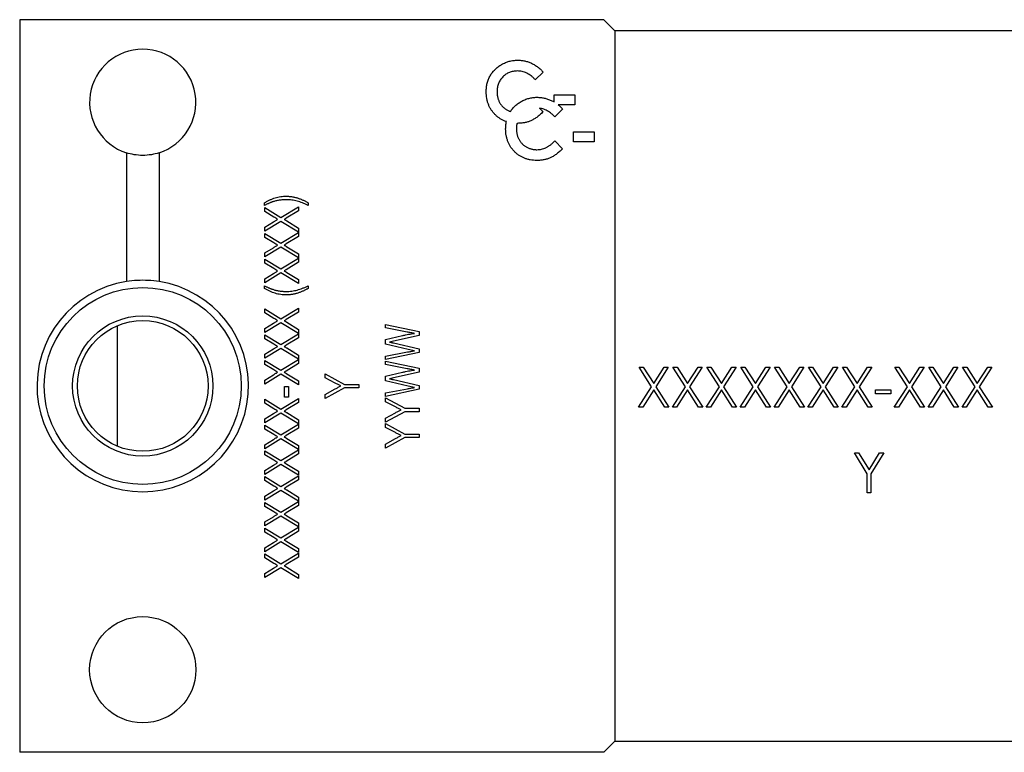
# Model space of a CAD drawing. Header units: inches. Extents: x 6.4 to 30, y 4.1 to 18.2.
# Tile 3 of 34: x 11.7 to 13.8, y 4.1 to 5.7. Entities that reach past the tile are written whole.
import ezdxf

# ---------------------------------------------------------------- set-up
doc = ezdxf.new("R2010")
doc.units = ezdxf.units.IN
doc.header["$LTSCALE"] = 2
doc.header["$MEASUREMENT"] = 0

msp = doc.modelspace()

# ---------------------------------------------------------------- linework, layer by layer
at = {"color": 7, "linetype": 'Continuous', "lineweight": 25}
for p, q in [((11.7033, 5.6611), (11.7033, 4.1361)), ((12.9183, 5.6611), (11.7033, 5.6611)), ((12.9413, 5.6381), (12.9183, 5.6611)), ((12.9413, 5.6384), (14.0813, 5.6384)), ((12.9413, 5.6381), (12.9413, 5.6384)), ((12.9413, 5.6381), (12.9413, 4.1591)), ((12.7925, 5.5518), (12.776, 5.5361)), ((12.8149, 5.5046), (12.8582, 5.5046)), ((12.8149, 5.4898), (12.8149, 5.5046)), ((12.8582, 5.5046), (12.8582, 5.4838)), ((12.7849, 5.4767), (12.792, 5.4692)), ((12.8329, 5.4746), (12.8165, 5.4589)), ((12.8582, 5.4838), (12.8235, 5.4838)), ((12.8165, 5.4087), (12.8324, 5.3919)), ((12.8553, 5.4274), (12.8986, 5.4274)), ((12.8553, 5.4065), (12.8553, 5.4274)), ((12.8986, 5.4274), (12.8986, 5.4065)), ((12.8986, 5.4065), (12.8553, 5.4065)), ((11.9254, 5.3839), (11.9254, 5.1159)), ((11.9932, 5.3839), (11.9932, 5.1159)), ((12.2124, 5.2745), (12.2124, 5.2799)), ((12.2133, 5.2699), (12.2468, 5.2495)), ((12.2133, 5.2616), (12.2133, 5.2699)), ((12.2468, 5.2495), (12.2833, 5.2718)), ((12.2833, 5.2718), (12.2833, 5.2634)), ((12.3033, 5.2799), (12.3033, 5.2745)), ((12.2319, 5.2503), (12.2133, 5.2616)), ((12.2833, 5.2634), (12.2579, 5.248)), ((12.2468, 5.2412), (12.2133, 5.2209)), ((12.2133, 5.2292), (12.2313, 5.2402)), ((12.2133, 5.2209), (12.2133, 5.2292)), ((12.2833, 5.219), (12.2468, 5.2412)), ((12.2588, 5.2422), (12.2833, 5.2273)), ((12.2833, 5.2273), (12.2833, 5.219)), ((12.2133, 5.2163), (12.2468, 5.1959)), ((12.2133, 5.208), (12.2133, 5.2163)), ((12.2319, 5.1967), (12.2133, 5.208)), ((12.2468, 5.1959), (12.2833, 5.2181)), ((12.2833, 5.2098), (12.2579, 5.1943)), ((12.2833, 5.2181), (12.2833, 5.2098)), ((12.2468, 5.1876), (12.2133, 5.1672)), ((12.2133, 5.1755), (12.2313, 5.1865)), ((12.2833, 5.1654), (12.2468, 5.1876)), ((12.2588, 5.1886), (12.2833, 5.1737)), ((12.2133, 5.1672), (12.2133, 5.1755)), ((12.2133, 5.1627), (12.2468, 5.1423)), ((12.2133, 5.1544), (12.2133, 5.1627)), ((12.2468, 5.1423), (12.2833, 5.1645)), ((12.2833, 5.1737), (12.2833, 5.1654)), ((12.2833, 5.1645), (12.2833, 5.1562)), ((12.2319, 5.143), (12.2133, 5.1544)), ((12.2833, 5.1562), (12.2579, 5.1407)), ((12.2468, 5.134), (12.2133, 5.1136)), ((12.2133, 5.1219), (12.2313, 5.1329)), ((12.2133, 5.1136), (12.2133, 5.1219)), ((12.2833, 5.1118), (12.2468, 5.134)), ((12.2588, 5.135), (12.2833, 5.1201)), ((12.2124, 5.1018), (12.2124, 5.1072)), ((12.2833, 5.1201), (12.2833, 5.1118)), ((12.3033, 5.1072), (12.3033, 5.1018)), ((12.2468, 5.0386), (12.2833, 5.0609)), ((12.2833, 5.0609), (12.2833, 5.0525)), ((12.2133, 5.059), (12.2468, 5.0386)), ((12.2133, 5.0507), (12.2133, 5.059)), ((12.2319, 5.0394), (12.2133, 5.0507)), ((12.2833, 5.0525), (12.2579, 5.0371)), ((11.9061, 5.0237), (11.9061, 4.7734)), ((12.2468, 5.0303), (12.2133, 5.0099)), ((12.2133, 5.0183), (12.2313, 5.0293)), ((12.2833, 5.0081), (12.2468, 5.0303)), ((12.2588, 5.0313), (12.2833, 5.0164)), ((12.4642, 5.0268), (12.5342, 5.0118)), ((12.4642, 5.0194), (12.4642, 5.0268)), ((12.5092, 5.0108), (12.4642, 5.0194)), ((12.2133, 5.0099), (12.2133, 5.0183)), ((12.2133, 5.0054), (12.2468, 4.985)), ((12.2133, 4.9971), (12.2133, 5.0054)), ((12.2468, 4.985), (12.2833, 5.0072)), ((12.2833, 4.9989), (12.2579, 4.9834)), ((12.2833, 5.0164), (12.2833, 5.0081)), ((12.2833, 5.0072), (12.2833, 4.9989)), ((12.4642, 4.9955), (12.4996, 5.0037)), ((12.5342, 5.0038), (12.4808, 4.9917)), ((12.5342, 5.0118), (12.5342, 5.0038)), ((12.2319, 4.9858), (12.2133, 4.9971)), ((12.4642, 4.9854), (12.4642, 4.9955)), ((12.5114, 4.9744), (12.4642, 4.9854)), ((12.4808, 4.9917), (12.4726, 4.9899)), ((12.4808, 4.9883), (12.5342, 4.976)), ((12.2468, 4.9767), (12.2133, 4.9563)), ((12.2133, 4.9646), (12.2313, 4.9756)), ((12.2133, 4.9563), (12.2133, 4.9646)), ((12.2833, 4.9545), (12.2468, 4.9767)), ((12.2588, 4.9777), (12.2833, 4.9628)), ((12.2833, 4.9628), (12.2833, 4.9545)), ((12.4642, 4.9608), (12.5101, 4.9694)), ((12.5342, 4.968), (12.4642, 4.9534)), ((12.4642, 4.9534), (12.4642, 4.9608)), ((12.5244, 4.9718), (12.5114, 4.9744)), ((12.5342, 4.976), (12.5342, 4.968)), ((12.2133, 4.9518), (12.2468, 4.9314)), ((12.2133, 4.9434), (12.2133, 4.9518)), ((12.2319, 4.9321), (12.2133, 4.9434)), ((12.2468, 4.9314), (12.2833, 4.9536)), ((12.2833, 4.9453), (12.2579, 4.9298)), ((12.2833, 4.9536), (12.2833, 4.9453)), ((12.4642, 4.9505), (12.5342, 4.9355)), ((12.4642, 4.9431), (12.4642, 4.9505)), ((12.5092, 4.9345), (12.4642, 4.9431)), ((12.9918, 4.9379), (13.0005, 4.9379)), ((13.018, 4.897), (12.9918, 4.9379)), ((13.0005, 4.9379), (13.0223, 4.9038)), ((13.0223, 4.9038), (13.0441, 4.9379)), ((13.0527, 4.9379), (13.0266, 4.897)), ((13.0441, 4.9379), (13.0527, 4.9379)), ((13.0624, 4.9379), (13.071, 4.9379)), ((13.0885, 4.897), (13.0624, 4.9379)), ((13.071, 4.9379), (13.0928, 4.9038)), ((13.0928, 4.9038), (13.1146, 4.9379)), ((13.1233, 4.9379), (13.0971, 4.897)), ((13.1146, 4.9379), (13.1233, 4.9379)), ((13.1329, 4.9379), (13.1415, 4.9379)), ((13.159, 4.897), (13.1329, 4.9379)), ((13.1415, 4.9379), (13.1633, 4.9038)), ((13.1633, 4.9038), (13.1851, 4.9379)), ((13.1938, 4.9379), (13.1676, 4.897)), ((13.1851, 4.9379), (13.1938, 4.9379)), ((13.2034, 4.9379), (13.212, 4.9379)), ((13.2295, 4.897), (13.2034, 4.9379)), ((13.212, 4.9379), (13.2338, 4.9038)), ((13.2338, 4.9038), (13.2557, 4.9379)), ((13.2643, 4.9379), (13.2382, 4.897)), ((13.2557, 4.9379), (13.2643, 4.9379)), ((13.2739, 4.9379), (13.2825, 4.9379)), ((13.3, 4.897), (13.2739, 4.9379)), ((13.2825, 4.9379), (13.3043, 4.9038)), ((13.3043, 4.9038), (13.3262, 4.9379)), ((13.3348, 4.9379), (13.3087, 4.897)), ((13.3262, 4.9379), (13.3348, 4.9379)), ((13.3444, 4.9379), (13.353, 4.9379)), ((13.3706, 4.897), (13.3444, 4.9379)), ((13.353, 4.9379), (13.3749, 4.9038)), ((13.3749, 4.9038), (13.3967, 4.9379)), ((13.4053, 4.9379), (13.3792, 4.897)), ((13.3967, 4.9379), (13.4053, 4.9379)), ((13.4149, 4.9379), (13.4236, 4.9379)), ((13.4411, 4.897), (13.4149, 4.9379)), ((13.4236, 4.9379), (13.4454, 4.9038)), ((13.4454, 4.9038), (13.4672, 4.9379)), ((13.4758, 4.9379), (13.4497, 4.897)), ((13.4672, 4.9379), (13.4758, 4.9379)), ((13.5239, 4.9379), (13.5325, 4.9379)), ((13.55, 4.897), (13.5239, 4.9379)), ((13.5325, 4.9379), (13.5543, 4.9038)), ((13.5543, 4.9038), (13.5762, 4.9379)), ((13.5848, 4.9379), (13.5587, 4.897)), ((13.5762, 4.9379), (13.5848, 4.9379)), ((13.5944, 4.9379), (13.603, 4.9379)), ((13.6206, 4.897), (13.5944, 4.9379)), ((13.603, 4.9379), (13.6249, 4.9038)), ((13.6249, 4.9038), (13.6467, 4.9379)), ((13.6553, 4.9379), (13.6292, 4.897)), ((13.6467, 4.9379), (13.6553, 4.9379)), ((13.6649, 4.9379), (13.6736, 4.9379)), ((13.6911, 4.897), (13.6649, 4.9379)), ((13.6736, 4.9379), (13.6954, 4.9038)), ((13.6954, 4.9038), (13.7172, 4.9379)), ((13.7258, 4.9379), (13.6997, 4.897)), ((13.7172, 4.9379), (13.7258, 4.9379)), ((12.2468, 4.9231), (12.2133, 4.9027)), ((12.2133, 4.911), (12.2313, 4.922)), ((12.2833, 4.9009), (12.2468, 4.9231)), ((12.2588, 4.924), (12.2833, 4.9092)), ((12.3387, 4.9236), (12.3791, 4.9018)), ((12.3387, 4.9154), (12.3387, 4.9236)), ((12.4642, 4.9191), (12.4996, 4.9273)), ((12.4642, 4.909), (12.4642, 4.9191)), ((12.5342, 4.9274), (12.4808, 4.9154)), ((12.5342, 4.9355), (12.5342, 4.9274)), ((12.2133, 4.9027), (12.2133, 4.911)), ((12.2542, 4.8972), (12.2624, 4.8972)), ((12.2542, 4.8754), (12.2542, 4.8972)), ((12.2624, 4.8972), (12.2624, 4.8754)), ((12.2833, 4.9092), (12.2833, 4.9009)), ((12.3593, 4.9047), (12.3387, 4.9154)), ((12.3791, 4.9018), (12.4087, 4.9018)), ((12.4087, 4.9018), (12.4087, 4.8945)), ((12.5114, 4.898), (12.4642, 4.909)), ((12.4808, 4.9154), (12.4726, 4.9136)), ((12.4808, 4.9119), (12.5342, 4.8996)), ((12.5244, 4.8954), (12.5114, 4.898)), ((12.5342, 4.8996), (12.5342, 4.8917)), ((12.9908, 4.8545), (13.018, 4.897)), ((13.0266, 4.897), (13.0538, 4.8545)), ((13.0613, 4.8545), (13.0885, 4.897)), ((13.0971, 4.897), (13.1243, 4.8545)), ((13.1318, 4.8545), (13.159, 4.897)), ((13.1676, 4.897), (13.1948, 4.8545)), ((13.2023, 4.8545), (13.2295, 4.897)), ((13.2382, 4.897), (13.2654, 4.8545)), ((13.2728, 4.8545), (13.3, 4.897)), ((13.3087, 4.897), (13.3359, 4.8545)), ((13.3433, 4.8545), (13.3706, 4.897)), ((13.3792, 4.897), (13.4064, 4.8545)), ((13.4139, 4.8545), (13.4411, 4.897)), ((13.4497, 4.897), (13.4769, 4.8545)), ((13.5228, 4.8545), (13.55, 4.897)), ((13.5587, 4.897), (13.5859, 4.8545)), ((13.5933, 4.8545), (13.6206, 4.897)), ((13.6292, 4.897), (13.6564, 4.8545)), ((13.6639, 4.8545), (13.6911, 4.897)), ((13.6997, 4.897), (13.7269, 4.8545)), ((12.2624, 4.8754), (12.2542, 4.8754)), ((12.3791, 4.8945), (12.3387, 4.8727)), ((12.3387, 4.8808), (12.3598, 4.8925)), ((12.3387, 4.8727), (12.3387, 4.8808)), ((12.4087, 4.8945), (12.3791, 4.8945)), ((12.4642, 4.8844), (12.5101, 4.893)), ((12.5342, 4.8917), (12.4642, 4.877)), ((12.4642, 4.877), (12.4642, 4.8844)), ((13.0223, 4.8903), (12.9994, 4.8545)), ((13.0452, 4.8545), (13.0223, 4.8903)), ((13.0928, 4.8903), (13.0699, 4.8545)), ((13.1157, 4.8545), (13.0928, 4.8903)), ((13.1633, 4.8903), (13.1404, 4.8545)), ((13.1862, 4.8545), (13.1633, 4.8903)), ((13.2338, 4.8903), (13.2109, 4.8545)), ((13.2567, 4.8545), (13.2338, 4.8903)), ((13.3043, 4.8903), (13.2815, 4.8545)), ((13.3272, 4.8545), (13.3043, 4.8903)), ((13.3749, 4.8903), (13.352, 4.8545)), ((13.3977, 4.8545), (13.3749, 4.8903)), ((13.4454, 4.8903), (13.4225, 4.8545)), ((13.4683, 4.8545), (13.4454, 4.8903)), ((13.4838, 4.8909), (13.5159, 4.8909)), ((13.4838, 4.8823), (13.4838, 4.8909)), ((13.5159, 4.8823), (13.4838, 4.8823)), ((13.5159, 4.8909), (13.5159, 4.8823)), ((13.5543, 4.8903), (13.5315, 4.8545)), ((13.5772, 4.8545), (13.5543, 4.8903)), ((13.6249, 4.8903), (13.602, 4.8545)), ((13.6477, 4.8545), (13.6249, 4.8903)), ((13.6954, 4.8903), (13.6725, 4.8545)), ((13.7183, 4.8545), (13.6954, 4.8903)), ((12.2133, 4.8709), (12.2468, 4.8505)), ((12.2133, 4.8625), (12.2133, 4.8709)), ((12.2319, 4.8512), (12.2133, 4.8625)), ((12.2468, 4.8505), (12.2833, 4.8727)), ((12.2833, 4.8644), (12.2579, 4.8489)), ((12.2833, 4.8727), (12.2833, 4.8644)), ((12.4642, 4.874), (12.5045, 4.8522)), ((12.4642, 4.8659), (12.4642, 4.874)), ((12.4848, 4.8551), (12.4642, 4.8659)), ((12.2468, 4.8422), (12.2133, 4.8218)), ((12.2133, 4.8301), (12.2313, 4.8411)), ((12.2833, 4.8199), (12.2468, 4.8422)), ((12.2588, 4.8431), (12.2833, 4.8283)), ((12.5045, 4.8449), (12.4642, 4.8231)), ((12.4642, 4.8313), (12.4853, 4.843)), ((12.5045, 4.8522), (12.5342, 4.8522)), ((12.5342, 4.8449), (12.5045, 4.8449)), ((12.5342, 4.8522), (12.5342, 4.8449)), ((12.9994, 4.8545), (12.9908, 4.8545)), ((13.0538, 4.8545), (13.0452, 4.8545)), ((13.0699, 4.8545), (13.0613, 4.8545)), ((13.1243, 4.8545), (13.1157, 4.8545)), ((13.1404, 4.8545), (13.1318, 4.8545)), ((13.1948, 4.8545), (13.1862, 4.8545)), ((13.2109, 4.8545), (13.2023, 4.8545)), ((13.2654, 4.8545), (13.2567, 4.8545)), ((13.2815, 4.8545), (13.2728, 4.8545)), ((13.3359, 4.8545), (13.3272, 4.8545)), ((13.352, 4.8545), (13.3433, 4.8545)), ((13.4064, 4.8545), (13.3977, 4.8545)), ((13.4225, 4.8545), (13.4139, 4.8545)), ((13.4769, 4.8545), (13.4683, 4.8545)), ((13.5315, 4.8545), (13.5228, 4.8545)), ((13.5859, 4.8545), (13.5772, 4.8545)), ((13.602, 4.8545), (13.5933, 4.8545)), ((13.6564, 4.8545), (13.6477, 4.8545)), ((13.6725, 4.8545), (13.6639, 4.8545)), ((13.7269, 4.8545), (13.7183, 4.8545)), ((12.2133, 4.8218), (12.2133, 4.8301)), ((12.2133, 4.8172), (12.2468, 4.7968)), ((12.2133, 4.8089), (12.2133, 4.8172)), ((12.2468, 4.7968), (12.2833, 4.819)), ((12.2833, 4.8283), (12.2833, 4.8199)), ((12.2833, 4.819), (12.2833, 4.8107)), ((12.4642, 4.8231), (12.4642, 4.8313)), ((12.4642, 4.8204), (12.5045, 4.7986)), ((12.4642, 4.8123), (12.4642, 4.8204)), ((12.2319, 4.7976), (12.2133, 4.8089)), ((12.2833, 4.8107), (12.2579, 4.7952)), ((12.4848, 4.8015), (12.4642, 4.8123)), ((12.5045, 4.7986), (12.5342, 4.7986)), ((12.5342, 4.7986), (12.5342, 4.7913)), ((12.2468, 4.7885), (12.2133, 4.7681)), ((12.2133, 4.7764), (12.2313, 4.7874)), ((12.2133, 4.7681), (12.2133, 4.7764)), ((12.2833, 4.7663), (12.2468, 4.7885)), ((12.2588, 4.7895), (12.2833, 4.7746)), ((12.2833, 4.7746), (12.2833, 4.7663)), ((12.5045, 4.7913), (12.4642, 4.7695)), ((12.4642, 4.7776), (12.4853, 4.7894)), ((12.4642, 4.7695), (12.4642, 4.7776)), ((12.5342, 4.7913), (12.5045, 4.7913)), ((12.2133, 4.7636), (12.2468, 4.7432)), ((12.2133, 4.7553), (12.2133, 4.7636)), ((12.2319, 4.7439), (12.2133, 4.7553)), ((12.2468, 4.7432), (12.2833, 4.7654)), ((12.2833, 4.7571), (12.2579, 4.7416)), ((12.2833, 4.7654), (12.2833, 4.7571)), ((13.44, 4.7596), (13.4486, 4.7596)), ((13.4667, 4.7159), (13.44, 4.7596)), ((13.4486, 4.7596), (13.4705, 4.7238)), ((13.4705, 4.7238), (13.4924, 4.7596)), ((13.5009, 4.7596), (13.4742, 4.7159)), ((13.4924, 4.7596), (13.5009, 4.7596)), ((12.2468, 4.7349), (12.2133, 4.7145)), ((12.2133, 4.7228), (12.2313, 4.7338)), ((12.2833, 4.7127), (12.2468, 4.7349)), ((12.2588, 4.7359), (12.2833, 4.721)), ((12.2133, 4.7145), (12.2133, 4.7228)), ((12.2468, 4.6895), (12.2833, 4.7118)), ((12.2833, 4.721), (12.2833, 4.7127)), ((12.2833, 4.7118), (12.2833, 4.7034)), ((13.4667, 4.6763), (13.4667, 4.7159)), ((13.4742, 4.7159), (13.4742, 4.6763)), ((12.2133, 4.7099), (12.2468, 4.6895)), ((12.2133, 4.7016), (12.2133, 4.7099)), ((12.2319, 4.6903), (12.2133, 4.7016)), ((12.2833, 4.7034), (12.2579, 4.688)), ((12.2468, 4.6812), (12.2133, 4.6609)), ((12.2133, 4.6692), (12.2313, 4.6802)), ((12.2833, 4.659), (12.2468, 4.6812)), ((12.2588, 4.6822), (12.2833, 4.6673)), ((13.4742, 4.6763), (13.4667, 4.6763)), ((12.2133, 4.6609), (12.2133, 4.6692)), ((12.2133, 4.6563), (12.2468, 4.6359)), ((12.2133, 4.648), (12.2133, 4.6563)), ((12.2468, 4.6359), (12.2833, 4.6581)), ((12.2833, 4.6673), (12.2833, 4.659)), ((12.2833, 4.6581), (12.2833, 4.6498)), ((12.2319, 4.6367), (12.2133, 4.648)), ((12.2833, 4.6498), (12.2579, 4.6343)), ((12.2468, 4.6276), (12.2133, 4.6072)), ((12.2133, 4.6155), (12.2313, 4.6265)), ((12.2133, 4.6072), (12.2133, 4.6155)), ((12.2833, 4.6054), (12.2468, 4.6276)), ((12.2588, 4.6286), (12.2833, 4.6137)), ((12.2833, 4.6137), (12.2833, 4.6054)), ((12.2133, 4.6027), (12.2468, 4.5823)), ((12.2133, 4.5944), (12.2133, 4.6027)), ((12.2319, 4.583), (12.2133, 4.5944)), ((12.2468, 4.5823), (12.2833, 4.6045)), ((12.2833, 4.5962), (12.2579, 4.5807)), ((12.2833, 4.6045), (12.2833, 4.5962)), ((12.2468, 4.574), (12.2133, 4.5536)), ((12.2133, 4.5619), (12.2313, 4.5729)), ((12.2833, 4.5518), (12.2468, 4.574)), ((12.2588, 4.575), (12.2833, 4.5601)), ((12.2133, 4.5536), (12.2133, 4.5619)), ((12.2133, 4.549), (12.2468, 4.5286)), ((12.2133, 4.5407), (12.2133, 4.549)), ((12.2468, 4.5286), (12.2833, 4.5509)), ((12.2833, 4.5601), (12.2833, 4.5518)), ((12.2833, 4.5509), (12.2833, 4.5425)), ((12.2319, 4.5294), (12.2133, 4.5407)), ((12.2833, 4.5425), (12.2579, 4.5271)), ((12.2468, 4.5203), (12.2133, 4.4999)), ((12.2133, 4.5083), (12.2313, 4.5193)), ((12.2133, 4.4999), (12.2133, 4.5083)), ((12.2833, 4.4981), (12.2468, 4.5203)), ((12.2588, 4.5213), (12.2833, 4.5064)), ((12.2833, 4.5064), (12.2833, 4.4981)), ((12.9183, 4.1361), (12.9413, 4.1591)), ((12.9413, 4.1584), (12.9413, 4.1591)), ((14.0813, 4.1584), (12.9413, 4.1584)), ((12.9183, 4.1361), (11.7033, 4.1361))]:
    msp.add_line(p, q, dxfattribs=at)
for centre, radius in [((11.9593, 4.8986), 0.205), ((11.9593, 4.8986), 0.146), ((11.9593, 4.8986), 0.136), ((11.9593, 4.3081), 0.1105)]:
    msp.add_circle(centre, radius, dxfattribs=at)
for centre, radius, start, end in [((11.9593, 5.4891), 0.1105, 287.8721, 252.1279), ((11.9593, 4.8986), 0.22, 98.8671, 81.1329)]:
    msp.add_arc(centre, radius, start, end, dxfattribs=at)
for points, knots in [([(12.6739, 5.5112), (12.6739, 5.5128), (12.674, 5.5158), (12.6744, 5.5203), (12.675, 5.5247), (12.6759, 5.5289), (12.6771, 5.533), (12.6785, 5.537), (12.6802, 5.5408), (12.6821, 5.5445), (12.6843, 5.5481), (12.6867, 5.5514), (12.6893, 5.5546), (12.6922, 5.5576), (12.6953, 5.5605), (12.6986, 5.5631), (12.7021, 5.5656), (12.7059, 5.5679), (12.7097, 5.57), (12.7137, 5.5718), (12.7178, 5.5733), (12.7219, 5.5746), (12.7261, 5.5755), (12.7304, 5.5762), (12.7347, 5.5766), (12.7377, 5.5767), (12.7392, 5.5767)], [0, 0, 0, 0, 0.044663, 0.088512, 0.130926, 0.172904, 0.214, 0.254985, 0.295291, 0.335772, 0.376181, 0.416178, 0.45635, 0.496512, 0.537041, 0.578119, 0.619725, 0.662422, 0.705299, 0.74743, 0.789433, 0.831267, 0.872825, 0.91487, 0.957027, 1, 1, 1, 1]), ([(12.7392, 5.5767), (12.7404, 5.5767), (12.7429, 5.5767), (12.7467, 5.5764), (12.7504, 5.5759), (12.754, 5.5751), (12.7577, 5.5743), (12.7613, 5.5731), (12.7648, 5.5718), (12.7683, 5.5703), (12.7718, 5.5686), (12.7751, 5.5667), (12.7783, 5.5647), (12.7814, 5.5624), (12.7844, 5.5601), (12.7872, 5.5575), (12.7899, 5.5548), (12.7916, 5.5528), (12.7925, 5.5518)], [0, 0, 0, 0, 0.0622758, 0.1239041, 0.1850672, 0.2468402, 0.3084353, 0.3702413, 0.4325866, 0.4959246, 0.5593511, 0.6219427, 0.6843929, 0.7469858, 0.8094415, 0.8725078, 0.9357693, 1, 1, 1, 1]), ([(12.7383, 5.5543), (12.7368, 5.5543), (12.734, 5.5542), (12.7298, 5.5536), (12.7258, 5.5526), (12.7219, 5.5513), (12.7183, 5.5495), (12.7148, 5.5474), (12.7115, 5.5448), (12.7084, 5.5419), (12.7056, 5.5388), (12.7031, 5.5354), (12.701, 5.5318), (12.6993, 5.5281), (12.698, 5.5241), (12.697, 5.52), (12.6965, 5.5157), (12.6964, 5.5128), (12.6963, 5.5113)], [0, 0, 0, 0, 0.064715, 0.127707, 0.188882, 0.249158, 0.309661, 0.370225, 0.432332, 0.495782, 0.559304, 0.621861, 0.683322, 0.744523, 0.806088, 0.868994, 0.933419, 1, 1, 1, 1]), ([(12.776, 5.5361), (12.7746, 5.5376), (12.7719, 5.5404), (12.7675, 5.5441), (12.763, 5.5472), (12.7583, 5.5498), (12.7535, 5.5518), (12.7485, 5.5533), (12.7435, 5.5541), (12.74, 5.5542), (12.7383, 5.5543)], [0, 0, 0, 0, 0.139406, 0.272304, 0.399525, 0.522811, 0.642663, 0.761023, 0.879801, 1, 1, 1, 1]), ([(12.7158, 5.4489), (12.7148, 5.4492), (12.7119, 5.4503), (12.7071, 5.4525), (12.7017, 5.4557), (12.6967, 5.4594), (12.692, 5.4638), (12.6878, 5.4685), (12.684, 5.4736), (12.6809, 5.4791), (12.6783, 5.4849), (12.6763, 5.491), (12.6749, 5.4975), (12.674, 5.5043), (12.6739, 5.5089), (12.6739, 5.5112)], [0.2256273, 0.2256273, 0.2256273, 0.2256273, 0.255346, 0.3155883, 0.3756275, 0.4361379, 0.4977786, 0.5594704, 0.6202778, 0.6807877, 0.7414916, 0.8032154, 0.8664928, 0.9319104, 1, 1, 1, 1]), ([(12.6963, 5.5113), (12.6963, 5.5102), (12.6964, 5.5082), (12.6966, 5.5051), (12.6971, 5.5022), (12.6977, 5.4993), (12.6984, 5.4966), (12.6993, 5.4939), (12.7004, 5.4913), (12.7017, 5.4888), (12.7031, 5.4864), (12.7046, 5.4841), (12.7063, 5.482), (12.7082, 5.48), (12.7101, 5.4781), (12.7123, 5.4764), (12.7145, 5.4748), (12.7169, 5.4733), (12.7194, 5.472), (12.7218, 5.4709), (12.7235, 5.4703), (12.7243, 5.47)], [0, 0, 0, 0, 0.0459859, 0.0906391, 0.1344853, 0.1773314, 0.2192648, 0.260785, 0.3023166, 0.3434357, 0.3841815, 0.4243757, 0.4641811, 0.504012, 0.5438225, 0.5838025, 0.6244185, 0.6655476, 0.7066749, 0.747827, 0.784449, 0.784449, 0.784449, 0.784449]), ([(12.7243, 5.47), (12.7244, 5.4703), (12.7253, 5.4717), (12.7271, 5.4742), (12.7298, 5.4774), (12.7326, 5.4804), (12.7357, 5.4832), (12.739, 5.4859), (12.7425, 5.4884), (12.7463, 5.4907), (12.7502, 5.4927), (12.7541, 5.4945), (12.7582, 5.4961), (12.7623, 5.4973), (12.7665, 5.4983), (12.7708, 5.499), (12.7752, 5.4994), (12.7781, 5.4995), (12.7796, 5.4995)], [0.3674355, 0.3674355, 0.3674355, 0.3674355, 0.3761808, 0.4161784, 0.4563501, 0.4965122, 0.5370406, 0.5781187, 0.6197246, 0.662422, 0.705299, 0.74743, 0.789433, 0.8312674, 0.8728251, 0.9148701, 0.957027, 1, 1, 1, 1]), ([(12.7796, 5.4995), (12.7808, 5.4995), (12.7833, 5.4994), (12.7871, 5.4991), (12.7908, 5.4986), (12.7945, 5.4979), (12.7981, 5.497), (12.8017, 5.4958), (12.8053, 5.4946), (12.8088, 5.493), (12.812, 5.4914), (12.814, 5.4903), (12.8149, 5.4898)], [0, 0, 0, 0, 0.0622758, 0.1239041, 0.1850672, 0.2468402, 0.3084353, 0.3702413, 0.4325866, 0.4959246, 0.5593511, 0.6108112, 0.6108112, 0.6108112, 0.6108112]), ([(12.8165, 5.4589), (12.8151, 5.4603), (12.8123, 5.4631), (12.8079, 5.4669), (12.8034, 5.47), (12.7987, 5.4726), (12.7939, 5.4746), (12.7893, 5.4759), (12.7862, 5.4765), (12.7849, 5.4767)], [0, 0, 0, 0, 0.1394064, 0.2723044, 0.3995253, 0.5228109, 0.6426627, 0.7610226, 0.8566195, 0.8566195, 0.8566195, 0.8566195]), ([(12.8235, 5.4838), (12.8239, 5.4835), (12.8253, 5.4823), (12.8276, 5.4803), (12.8303, 5.4775), (12.8321, 5.4756), (12.8329, 5.4746)], [0.7835431, 0.7835431, 0.7835431, 0.7835431, 0.8094415, 0.8725078, 0.9357693, 1, 1, 1, 1]), ([(12.792, 5.4692), (12.7909, 5.4681), (12.7887, 5.466), (12.7854, 5.463), (12.7821, 5.4603), (12.7789, 5.4578), (12.7757, 5.4556), (12.7725, 5.4537), (12.7695, 5.452), (12.7664, 5.4505), (12.7633, 5.4493), (12.7601, 5.4482), (12.7568, 5.4473), (12.7534, 5.4466), (12.7499, 5.446), (12.7463, 5.4456), (12.7426, 5.4454), (12.7401, 5.4453), (12.7388, 5.4453)], [0, 0, 0, 0, 0.077783, 0.151816, 0.22254, 0.290278, 0.354641, 0.415798, 0.474709, 0.530426, 0.58558, 0.640906, 0.697901, 0.75542, 0.814521, 0.874462, 0.93667, 1, 1, 1, 1]), ([(12.7143, 5.434), (12.7143, 5.4355), (12.7144, 5.4386), (12.7148, 5.443), (12.7153, 5.4465), (12.7157, 5.4484), (12.7158, 5.4489)], [0, 0, 0, 0, 0.0446633, 0.0885118, 0.1309256, 0.1453897, 0.1453897, 0.1453897, 0.1453897]), ([(12.7792, 5.3681), (12.7769, 5.3681), (12.7723, 5.3683), (12.7656, 5.3691), (12.7593, 5.3706), (12.7533, 5.3726), (12.7476, 5.3752), (12.7422, 5.3784), (12.7371, 5.3822), (12.7324, 5.3865), (12.7282, 5.3913), (12.7244, 5.3964), (12.7213, 5.4019), (12.7188, 5.4077), (12.7168, 5.4138), (12.7153, 5.4202), (12.7145, 5.427), (12.7144, 5.4316), (12.7143, 5.434)], [0, 0, 0, 0, 0.0673762, 0.1318366, 0.1944611, 0.255346, 0.3155883, 0.3756275, 0.4361379, 0.4977786, 0.5594704, 0.6202778, 0.6807877, 0.7414916, 0.8032154, 0.8664928, 0.9319104, 1, 1, 1, 1]), ([(12.7381, 5.4453), (12.7378, 5.4445), (12.7374, 5.4422), (12.7369, 5.4384), (12.7368, 5.4355), (12.7368, 5.434)], [0.8297155, 0.8297155, 0.8297155, 0.8297155, 0.8689943, 0.9334191, 1, 1, 1, 1]), ([(12.7368, 5.434), (12.7368, 5.433), (12.7368, 5.4309), (12.7371, 5.4279), (12.7375, 5.4249), (12.7381, 5.4221), (12.7388, 5.4193), (12.7397, 5.4166), (12.7408, 5.414), (12.7421, 5.4115), (12.7435, 5.4091), (12.7451, 5.4069), (12.7467, 5.4047), (12.7486, 5.4027), (12.7506, 5.4009), (12.7527, 5.3991), (12.7549, 5.3975), (12.7573, 5.3961), (12.7598, 5.3948), (12.7623, 5.3936), (12.765, 5.3927), (12.7677, 5.3919), (12.7704, 5.3912), (12.7733, 5.3908), (12.7762, 5.3905), (12.7781, 5.3905), (12.7791, 5.3905)], [0, 0, 0, 0, 0.045986, 0.090639, 0.134485, 0.177331, 0.219265, 0.260785, 0.302317, 0.343436, 0.384181, 0.424376, 0.464181, 0.504012, 0.543822, 0.583802, 0.624419, 0.665548, 0.706675, 0.747827, 0.788895, 0.830219, 0.871707, 0.913734, 0.956588, 1, 1, 1, 1]), ([(12.7791, 5.3905), (12.7808, 5.3906), (12.7841, 5.3907), (12.7889, 5.3914), (12.7935, 5.3926), (12.7972, 5.3941), (12.8, 5.3955), (12.8022, 5.3968), (12.8045, 5.3983), (12.8068, 5.4), (12.8092, 5.4018), (12.8115, 5.404), (12.814, 5.4062), (12.8156, 5.4079), (12.8165, 5.4087)], [0, 0, 0, 0, 0.117048, 0.22997, 0.340704, 0.449355, 0.505557, 0.565303, 0.628205, 0.694729, 0.765019, 0.83958, 0.91775, 1, 1, 1, 1]), ([(12.8324, 5.3919), (12.8313, 5.3909), (12.8291, 5.3887), (12.8258, 5.3857), (12.8225, 5.383), (12.8193, 5.3806), (12.8161, 5.3783), (12.813, 5.3764), (12.8099, 5.3747), (12.8068, 5.3733), (12.8037, 5.372), (12.8005, 5.371), (12.7972, 5.3701), (12.7938, 5.3693), (12.7903, 5.3688), (12.7867, 5.3684), (12.783, 5.3681), (12.7805, 5.3681), (12.7792, 5.3681)], [0, 0, 0, 0, 0.077783, 0.151816, 0.22254, 0.290278, 0.354641, 0.415798, 0.474709, 0.530426, 0.58558, 0.640906, 0.697901, 0.75542, 0.814521, 0.874462, 0.93667, 1, 1, 1, 1]), ([(11.9932, 5.3839), (11.9882, 5.3823), (11.9829, 5.381), (11.9714, 5.3791), (11.9654, 5.3786), (11.9533, 5.3786), (11.9472, 5.3791), (11.9357, 5.381), (11.9303, 5.3823), (11.9254, 5.3839)], [0, 0, 0, 0, 0.25, 0.25, 0.5, 0.5, 0.75, 0.75, 1, 1, 1, 1]), ([(12.2124, 5.2799), (12.2142, 5.281), (12.2179, 5.2832), (12.2235, 5.2859), (12.2292, 5.2883), (12.2348, 5.2902), (12.2405, 5.2917), (12.2462, 5.2928), (12.252, 5.2935), (12.2558, 5.2935), (12.2577, 5.2936)], [0, 0, 0, 0, 0.134373, 0.2651, 0.392426, 0.517174, 0.639651, 0.76047, 0.880269, 1, 1, 1, 1]), ([(12.2578, 5.2863), (12.2566, 5.2863), (12.2541, 5.2863), (12.2504, 5.286), (12.2467, 5.2857), (12.2431, 5.2851), (12.2395, 5.2845), (12.2361, 5.2838), (12.2328, 5.2829), (12.2301, 5.2821), (12.2279, 5.2814), (12.2262, 5.2807), (12.2242, 5.2799), (12.2222, 5.279), (12.2199, 5.278), (12.2175, 5.2769), (12.215, 5.2758), (12.2133, 5.2749), (12.2124, 5.2745)], [0, 0, 0, 0, 0.078144, 0.156121, 0.234339, 0.312319, 0.389242, 0.4634, 0.534844, 0.60406, 0.639844, 0.67954, 0.723454, 0.77082, 0.822156, 0.877477, 0.936937, 1, 1, 1, 1]), ([(12.2577, 5.2936), (12.2588, 5.2936), (12.261, 5.2936), (12.2642, 5.2933), (12.2674, 5.293), (12.2706, 5.2926), (12.2737, 5.292), (12.2768, 5.2913), (12.2798, 5.2905), (12.2828, 5.2895), (12.2857, 5.2885), (12.2885, 5.2874), (12.2912, 5.2863), (12.2938, 5.2851), (12.2964, 5.2839), (12.2988, 5.2826), (12.3011, 5.2813), (12.3025, 5.2804), (12.3033, 5.2799)], [0, 0, 0, 0, 0.068122, 0.135477, 0.202136, 0.268271, 0.333913, 0.399508, 0.464678, 0.529954, 0.594396, 0.657037, 0.717982, 0.7775, 0.835396, 0.891715, 0.946647, 1, 1, 1, 1]), ([(12.3033, 5.2745), (12.3014, 5.2754), (12.2977, 5.2773), (12.2919, 5.2797), (12.2863, 5.2817), (12.2806, 5.2834), (12.2749, 5.2847), (12.2692, 5.2856), (12.2635, 5.2862), (12.2597, 5.2863), (12.2578, 5.2863)], [0, 0, 0, 0, 0.133302, 0.263655, 0.390904, 0.515746, 0.63863, 0.760023, 0.880115, 1, 1, 1, 1]), ([(12.2313, 5.2402), (12.2322, 5.2407), (12.2338, 5.2417), (12.2361, 5.2431), (12.2381, 5.2443), (12.2393, 5.245), (12.2398, 5.2453)], [0, 0, 0, 0, 0.3053568, 0.572299, 0.8047476, 1, 1, 1, 1]), ([(12.2398, 5.2453), (12.2386, 5.2461), (12.2359, 5.2478), (12.2333, 5.2495), (12.2319, 5.2503)], [0, 0, 0, 0, 0.481582, 1, 1, 1, 1]), ([(12.2579, 5.248), (12.2571, 5.2475), (12.2557, 5.2467), (12.2543, 5.2458), (12.2536, 5.2454)], [0, 0, 0, 0, 0.492901, 1, 1, 1, 1]), ([(12.2536, 5.2454), (12.2542, 5.245), (12.2552, 5.2444), (12.2567, 5.2435), (12.2579, 5.2428), (12.2585, 5.2424), (12.2588, 5.2422)], [0, 0, 0, 0, 0.336786, 0.614188, 0.837387, 1, 1, 1, 1]), ([(12.2313, 5.1865), (12.2322, 5.1871), (12.2338, 5.188), (12.2361, 5.1894), (12.2381, 5.1906), (12.2393, 5.1914), (12.2398, 5.1917)], [0, 0, 0, 0, 0.3053568, 0.572299, 0.8047476, 1, 1, 1, 1]), ([(12.2398, 5.1917), (12.2386, 5.1925), (12.2359, 5.1942), (12.2333, 5.1958), (12.2319, 5.1967)], [0, 0, 0, 0, 0.481582, 1, 1, 1, 1]), ([(12.2579, 5.1943), (12.2571, 5.1939), (12.2557, 5.1931), (12.2543, 5.1922), (12.2536, 5.1918)], [0, 0, 0, 0, 0.492901, 1, 1, 1, 1]), ([(12.2536, 5.1918), (12.2542, 5.1914), (12.2552, 5.1908), (12.2567, 5.1899), (12.2579, 5.1892), (12.2585, 5.1888), (12.2588, 5.1886)], [0, 0, 0, 0, 0.336786, 0.614188, 0.837387, 1, 1, 1, 1]), ([(12.2398, 5.1381), (12.2386, 5.1389), (12.2359, 5.1406), (12.2333, 5.1422), (12.2319, 5.143)], [0, 0, 0, 0, 0.481582, 1, 1, 1, 1]), ([(12.2313, 5.1329), (12.2322, 5.1334), (12.2338, 5.1344), (12.2361, 5.1358), (12.2381, 5.137), (12.2393, 5.1377), (12.2398, 5.1381)], [0, 0, 0, 0, 0.3053568, 0.572299, 0.8047476, 1, 1, 1, 1]), ([(12.2579, 5.1407), (12.2571, 5.1403), (12.2557, 5.1394), (12.2543, 5.1386), (12.2536, 5.1381)], [0, 0, 0, 0, 0.492901, 1, 1, 1, 1]), ([(12.2536, 5.1381), (12.2542, 5.1378), (12.2552, 5.1371), (12.2567, 5.1362), (12.2579, 5.1355), (12.2585, 5.1351), (12.2588, 5.135)], [0, 0, 0, 0, 0.336786, 0.614188, 0.837387, 1, 1, 1, 1]), ([(12.2124, 5.1072), (12.2133, 5.1068), (12.215, 5.1059), (12.2175, 5.1048), (12.2199, 5.1037), (12.2222, 5.1027), (12.2242, 5.1018), (12.2262, 5.101), (12.2279, 5.1004), (12.2301, 5.0996), (12.2328, 5.0988), (12.2361, 5.0979), (12.2395, 5.0972), (12.2431, 5.0966), (12.2467, 5.096), (12.2504, 5.0957), (12.2541, 5.0954), (12.2566, 5.0954), (12.2578, 5.0954)], [0, 0, 0, 0, 0.063064, 0.122526, 0.177724, 0.229061, 0.276544, 0.320347, 0.360044, 0.395927, 0.465145, 0.53659, 0.61075, 0.687675, 0.765656, 0.843876, 0.921855, 1, 1, 1, 1]), ([(12.2577, 5.0881), (12.2558, 5.0882), (12.252, 5.0882), (12.2462, 5.0889), (12.2405, 5.09), (12.2348, 5.0915), (12.2292, 5.0934), (12.2235, 5.0958), (12.2179, 5.0985), (12.2142, 5.1007), (12.2124, 5.1018)], [0, 0, 0, 0, 0.119731, 0.23953, 0.360349, 0.482826, 0.607574, 0.7349, 0.865627, 1, 1, 1, 1]), ([(12.3033, 5.1018), (12.3026, 5.1013), (12.3012, 5.1004), (12.2989, 5.0992), (12.2966, 5.098), (12.2942, 5.0968), (12.2916, 5.0956), (12.2889, 5.0945), (12.2861, 5.0934), (12.2832, 5.0923), (12.2802, 5.0913), (12.2771, 5.0905), (12.274, 5.0897), (12.2709, 5.0892), (12.2677, 5.0887), (12.2644, 5.0884), (12.2611, 5.0882), (12.2588, 5.0881), (12.2577, 5.0881)], [0, 0, 0, 0, 0.0508308, 0.1035067, 0.1581176, 0.2145672, 0.2731673, 0.3335776, 0.3960621, 0.4608152, 0.5266551, 0.5924825, 0.6588624, 0.7254386, 0.792794, 0.8609606, 0.9300918, 1, 1, 1, 1]), ([(12.2578, 5.0954), (12.2597, 5.0954), (12.2635, 5.0955), (12.2692, 5.0961), (12.2749, 5.097), (12.2806, 5.0983), (12.2863, 5.1), (12.2919, 5.102), (12.2977, 5.1044), (12.3014, 5.1063), (12.3033, 5.1072)], [0, 0, 0, 0, 0.119885, 0.239977, 0.36137, 0.484254, 0.609096, 0.736345, 0.866698, 1, 1, 1, 1]), ([(12.2398, 5.0344), (12.2386, 5.0352), (12.2359, 5.0369), (12.2333, 5.0385), (12.2319, 5.0394)], [0, 0, 0, 0, 0.481582, 1, 1, 1, 1]), ([(12.2313, 5.0293), (12.2322, 5.0298), (12.2338, 5.0308), (12.2361, 5.0322), (12.2381, 5.0334), (12.2393, 5.0341), (12.2398, 5.0344)], [0, 0, 0, 0, 0.3053568, 0.572299, 0.8047476, 1, 1, 1, 1]), ([(12.2579, 5.0371), (12.2571, 5.0366), (12.2557, 5.0358), (12.2543, 5.0349), (12.2536, 5.0345)], [0, 0, 0, 0, 0.492901, 1, 1, 1, 1]), ([(12.2536, 5.0345), (12.2542, 5.0341), (12.2552, 5.0335), (12.2567, 5.0326), (12.2579, 5.0319), (12.2585, 5.0315), (12.2588, 5.0313)], [0, 0, 0, 0, 0.336786, 0.614188, 0.837387, 1, 1, 1, 1]), ([(12.4996, 5.0037), (12.5017, 5.0041), (12.5059, 5.0051), (12.5122, 5.0063), (12.5183, 5.0073), (12.5224, 5.0079), (12.5244, 5.0081)], [0, 0, 0, 0, 0.2603109, 0.5135064, 0.7598554, 1, 1, 1, 1]), ([(12.5244, 5.0081), (12.5232, 5.0083), (12.5208, 5.0087), (12.5171, 5.0093), (12.5132, 5.01), (12.5105, 5.0106), (12.5092, 5.0108)], [0, 0, 0, 0, 0.229818, 0.473076, 0.729797, 1, 1, 1, 1]), ([(12.2313, 4.9756), (12.2322, 4.9761), (12.2338, 4.9771), (12.2361, 4.9785), (12.2381, 4.9797), (12.2393, 4.9805), (12.2398, 4.9808)], [0, 0, 0, 0, 0.305357, 0.572299, 0.804748, 1, 1, 1, 1]), ([(12.2398, 4.9808), (12.2386, 4.9816), (12.2359, 4.9833), (12.2333, 4.9849), (12.2319, 4.9858)], [0, 0, 0, 0, 0.481582, 1, 1, 1, 1]), ([(12.2579, 4.9834), (12.2571, 4.983), (12.2557, 4.9821), (12.2543, 4.9813), (12.2536, 4.9809)], [0, 0, 0, 0, 0.492901, 1, 1, 1, 1]), ([(12.2536, 4.9809), (12.2542, 4.9805), (12.2552, 4.9798), (12.2567, 4.979), (12.2579, 4.9783), (12.2585, 4.9779), (12.2588, 4.9777)], [0, 0, 0, 0, 0.336786, 0.614188, 0.837387, 1, 1, 1, 1]), ([(12.4726, 4.9899), (12.4734, 4.9898), (12.4748, 4.9895), (12.4769, 4.9891), (12.4789, 4.9887), (12.4802, 4.9884), (12.4808, 4.9883)], [0, 0, 0, 0, 0.270605, 0.527888, 0.770564, 1, 1, 1, 1]), ([(12.5101, 4.9694), (12.5124, 4.9698), (12.5172, 4.9707), (12.522, 4.9714), (12.5244, 4.9718)], [0, 0, 0, 0, 0.49807, 1, 1, 1, 1]), ([(12.2313, 4.922), (12.2322, 4.9225), (12.2338, 4.9235), (12.2361, 4.9249), (12.2381, 4.9261), (12.2393, 4.9268), (12.2398, 4.9272)], [0, 0, 0, 0, 0.305357, 0.572299, 0.804748, 1, 1, 1, 1]), ([(12.2398, 4.9272), (12.2386, 4.928), (12.2359, 4.9296), (12.2333, 4.9313), (12.2319, 4.9321)], [0, 0, 0, 0, 0.481582, 1, 1, 1, 1]), ([(12.2579, 4.9298), (12.2571, 4.9294), (12.2557, 4.9285), (12.2543, 4.9277), (12.2536, 4.9272)], [0, 0, 0, 0, 0.492901, 1, 1, 1, 1]), ([(12.2536, 4.9272), (12.2542, 4.9269), (12.2552, 4.9262), (12.2567, 4.9253), (12.2579, 4.9246), (12.2585, 4.9242), (12.2588, 4.924)], [0, 0, 0, 0, 0.336786, 0.614188, 0.837387, 1, 1, 1, 1]), ([(12.4996, 4.9273), (12.5017, 4.9278), (12.5059, 4.9287), (12.5122, 4.9299), (12.5183, 4.931), (12.5224, 4.9315), (12.5244, 4.9318)], [0, 0, 0, 0, 0.2603109, 0.5135064, 0.7598554, 1, 1, 1, 1]), ([(12.5244, 4.9318), (12.5232, 4.9319), (12.5208, 4.9323), (12.5171, 4.933), (12.5132, 4.9337), (12.5105, 4.9342), (12.5092, 4.9345)], [0, 0, 0, 0, 0.229818, 0.473076, 0.729797, 1, 1, 1, 1]), ([(12.3717, 4.8986), (12.3707, 4.8991), (12.3688, 4.9), (12.3658, 4.9014), (12.3626, 4.903), (12.3604, 4.9041), (12.3593, 4.9047)], [0, 0, 0, 0, 0.226687, 0.468021, 0.726391, 1, 1, 1, 1]), ([(12.3598, 4.8925), (12.3609, 4.8931), (12.3629, 4.8942), (12.3659, 4.8958), (12.3688, 4.8973), (12.3707, 4.8982), (12.3717, 4.8986)], [0, 0, 0, 0, 0.263703, 0.518684, 0.763617, 1, 1, 1, 1]), ([(12.4726, 4.9136), (12.4734, 4.9134), (12.4748, 4.9132), (12.4769, 4.9128), (12.4789, 4.9123), (12.4802, 4.912), (12.4808, 4.9119)], [0, 0, 0, 0, 0.270605, 0.527888, 0.770564, 1, 1, 1, 1]), ([(12.5101, 4.893), (12.5124, 4.8935), (12.5172, 4.8943), (12.522, 4.895), (12.5244, 4.8954)], [0, 0, 0, 0, 0.49807, 1, 1, 1, 1]), ([(12.4971, 4.8491), (12.4962, 4.8495), (12.4942, 4.8504), (12.4912, 4.8519), (12.4881, 4.8534), (12.4859, 4.8546), (12.4848, 4.8551)], [0, 0, 0, 0, 0.226687, 0.468021, 0.726391, 1, 1, 1, 1]), ([(12.2313, 4.8411), (12.2322, 4.8416), (12.2338, 4.8426), (12.2361, 4.844), (12.2381, 4.8452), (12.2393, 4.8459), (12.2398, 4.8462)], [0, 0, 0, 0, 0.305357, 0.572299, 0.804748, 1, 1, 1, 1]), ([(12.2398, 4.8462), (12.2386, 4.8471), (12.2359, 4.8487), (12.2333, 4.8504), (12.2319, 4.8512)], [0, 0, 0, 0, 0.481582, 1, 1, 1, 1]), ([(12.2579, 4.8489), (12.2571, 4.8485), (12.2557, 4.8476), (12.2543, 4.8467), (12.2536, 4.8463)], [0, 0, 0, 0, 0.492901, 1, 1, 1, 1]), ([(12.2536, 4.8463), (12.2542, 4.8459), (12.2552, 4.8453), (12.2567, 4.8444), (12.2579, 4.8437), (12.2585, 4.8433), (12.2588, 4.8431)], [0, 0, 0, 0, 0.336786, 0.614188, 0.837387, 1, 1, 1, 1]), ([(12.4853, 4.843), (12.4863, 4.8436), (12.4883, 4.8447), (12.4913, 4.8462), (12.4943, 4.8477), (12.4962, 4.8487), (12.4971, 4.8491)], [0, 0, 0, 0, 0.263703, 0.518684, 0.763617, 1, 1, 1, 1]), ([(12.2398, 4.7926), (12.2386, 4.7934), (12.2359, 4.7951), (12.2333, 4.7967), (12.2319, 4.7976)], [0, 0, 0, 0, 0.481582, 1, 1, 1, 1]), ([(12.2579, 4.7952), (12.2571, 4.7948), (12.2557, 4.794), (12.2543, 4.7931), (12.2536, 4.7927)], [0, 0, 0, 0, 0.492901, 1, 1, 1, 1]), ([(12.4971, 4.7955), (12.4962, 4.7959), (12.4942, 4.7968), (12.4912, 4.7982), (12.4881, 4.7998), (12.4859, 4.8009), (12.4848, 4.8015)], [0, 0, 0, 0, 0.226687, 0.468021, 0.726391, 1, 1, 1, 1]), ([(12.4853, 4.7894), (12.4863, 4.7899), (12.4883, 4.791), (12.4913, 4.7926), (12.4943, 4.7941), (12.4962, 4.795), (12.4971, 4.7955)], [0, 0, 0, 0, 0.263703, 0.518684, 0.763617, 1, 1, 1, 1]), ([(12.2313, 4.7874), (12.2322, 4.788), (12.2338, 4.789), (12.2361, 4.7903), (12.2381, 4.7915), (12.2393, 4.7923), (12.2398, 4.7926)], [0, 0, 0, 0, 0.3053568, 0.572299, 0.8047476, 1, 1, 1, 1]), ([(12.2536, 4.7927), (12.2542, 4.7923), (12.2552, 4.7917), (12.2567, 4.7908), (12.2579, 4.7901), (12.2585, 4.7897), (12.2588, 4.7895)], [0, 0, 0, 0, 0.336786, 0.614188, 0.837387, 1, 1, 1, 1]), ([(12.2313, 4.7338), (12.2322, 4.7343), (12.2338, 4.7353), (12.2361, 4.7367), (12.2381, 4.7379), (12.2393, 4.7386), (12.2398, 4.739)], [0, 0, 0, 0, 0.3053568, 0.572299, 0.8047476, 1, 1, 1, 1]), ([(12.2398, 4.739), (12.2386, 4.7398), (12.2359, 4.7415), (12.2333, 4.7431), (12.2319, 4.7439)], [0, 0, 0, 0, 0.481582, 1, 1, 1, 1]), ([(12.2579, 4.7416), (12.2571, 4.7412), (12.2557, 4.7403), (12.2543, 4.7395), (12.2536, 4.739)], [0, 0, 0, 0, 0.492901, 1, 1, 1, 1]), ([(12.2536, 4.739), (12.2542, 4.7387), (12.2552, 4.738), (12.2567, 4.7371), (12.2579, 4.7364), (12.2585, 4.736), (12.2588, 4.7359)], [0, 0, 0, 0, 0.336786, 0.614188, 0.837387, 1, 1, 1, 1]), ([(12.2313, 4.6802), (12.2322, 4.6807), (12.2338, 4.6817), (12.2361, 4.6831), (12.2381, 4.6843), (12.2393, 4.685), (12.2398, 4.6853)], [0, 0, 0, 0, 0.305357, 0.572299, 0.804748, 1, 1, 1, 1]), ([(12.2398, 4.6853), (12.2386, 4.6861), (12.2359, 4.6878), (12.2333, 4.6895), (12.2319, 4.6903)], [0, 0, 0, 0, 0.481582, 1, 1, 1, 1]), ([(12.2579, 4.688), (12.2571, 4.6875), (12.2557, 4.6867), (12.2543, 4.6858), (12.2536, 4.6854)], [0, 0, 0, 0, 0.492901, 1, 1, 1, 1]), ([(12.2536, 4.6854), (12.2542, 4.685), (12.2552, 4.6844), (12.2567, 4.6835), (12.2579, 4.6828), (12.2585, 4.6824), (12.2588, 4.6822)], [0, 0, 0, 0, 0.336786, 0.614188, 0.837387, 1, 1, 1, 1]), ([(12.2313, 4.6265), (12.2322, 4.6271), (12.2338, 4.628), (12.2361, 4.6294), (12.2381, 4.6306), (12.2393, 4.6314), (12.2398, 4.6317)], [0, 0, 0, 0, 0.305357, 0.572299, 0.804748, 1, 1, 1, 1]), ([(12.2398, 4.6317), (12.2386, 4.6325), (12.2359, 4.6342), (12.2333, 4.6358), (12.2319, 4.6367)], [0, 0, 0, 0, 0.481582, 1, 1, 1, 1]), ([(12.2579, 4.6343), (12.2571, 4.6339), (12.2557, 4.6331), (12.2543, 4.6322), (12.2536, 4.6318)], [0, 0, 0, 0, 0.492901, 1, 1, 1, 1]), ([(12.2536, 4.6318), (12.2542, 4.6314), (12.2552, 4.6308), (12.2567, 4.6299), (12.2579, 4.6292), (12.2585, 4.6288), (12.2588, 4.6286)], [0, 0, 0, 0, 0.336786, 0.614188, 0.837387, 1, 1, 1, 1]), ([(12.2313, 4.5729), (12.2322, 4.5734), (12.2338, 4.5744), (12.2361, 4.5758), (12.2381, 4.577), (12.2393, 4.5777), (12.2398, 4.5781)], [0, 0, 0, 0, 0.3053568, 0.572299, 0.8047476, 1, 1, 1, 1]), ([(12.2398, 4.5781), (12.2386, 4.5789), (12.2359, 4.5806), (12.2333, 4.5822), (12.2319, 4.583)], [0, 0, 0, 0, 0.481582, 1, 1, 1, 1]), ([(12.2579, 4.5807), (12.2571, 4.5803), (12.2557, 4.5794), (12.2543, 4.5786), (12.2536, 4.5781)], [0, 0, 0, 0, 0.492901, 1, 1, 1, 1]), ([(12.2536, 4.5781), (12.2542, 4.5778), (12.2552, 4.5771), (12.2567, 4.5762), (12.2579, 4.5755), (12.2585, 4.5751), (12.2588, 4.575)], [0, 0, 0, 0, 0.336786, 0.614188, 0.837387, 1, 1, 1, 1]), ([(12.2398, 4.5244), (12.2386, 4.5252), (12.2359, 4.5269), (12.2333, 4.5285), (12.2319, 4.5294)], [0, 0, 0, 0, 0.481582, 1, 1, 1, 1]), ([(12.2313, 4.5193), (12.2322, 4.5198), (12.2338, 4.5208), (12.2361, 4.5222), (12.2381, 4.5234), (12.2393, 4.5241), (12.2398, 4.5244)], [0, 0, 0, 0, 0.3053568, 0.572299, 0.8047476, 1, 1, 1, 1]), ([(12.2579, 4.5271), (12.2571, 4.5266), (12.2557, 4.5258), (12.2543, 4.5249), (12.2536, 4.5245)], [0, 0, 0, 0, 0.492901, 1, 1, 1, 1]), ([(12.2536, 4.5245), (12.2542, 4.5241), (12.2552, 4.5235), (12.2567, 4.5226), (12.2579, 4.5219), (12.2585, 4.5215), (12.2588, 4.5213)], [0, 0, 0, 0, 0.336786, 0.614188, 0.837387, 1, 1, 1, 1])]:
    msp.add_open_spline(points, degree=3, knots=knots, dxfattribs=at)
for points in [[(12.7388, 5.4453), (12.7386, 5.4453), (12.7383, 5.4453), (12.7381, 5.4453)], [(11.9481, 5.1183), (11.9399, 5.1179), (11.9323, 5.117), (11.9254, 5.1159)], [(11.9704, 5.1183), (11.963, 5.1187), (11.9556, 5.1187), (11.9481, 5.1183)], [(11.9932, 5.1159), (11.9862, 5.117), (11.9786, 5.1179), (11.9704, 5.1183)]]:
    msp.add_open_spline(points, degree=3, dxfattribs=at)

doc.saveas('drawing.dxf')
